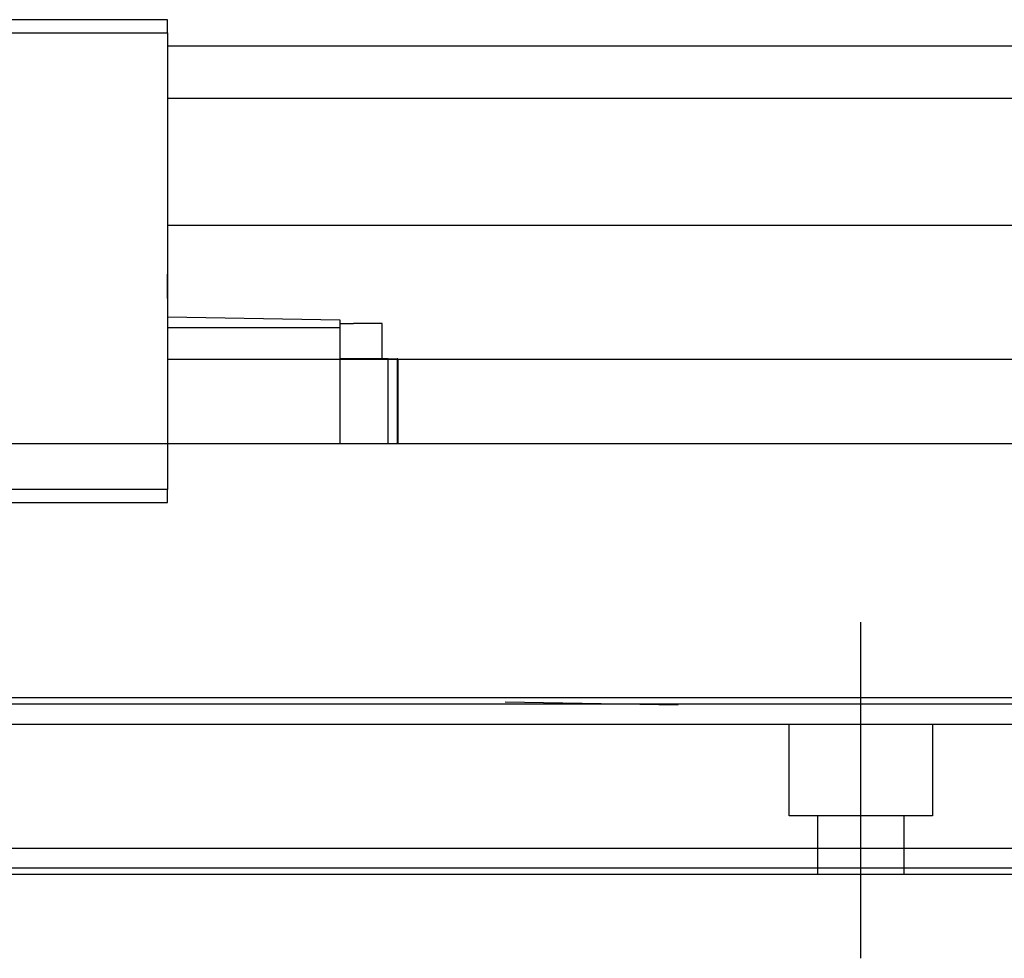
# Model space of a CAD drawing. Header units: millimetres. Extents: x 1805 to 4914, y -1594 to 860.
# Tile 170 of 256: x 2226 to 2302, y -916 to -844. Entities that reach past the tile are written whole.
import ezdxf
from ezdxf.lldxf.tags import DXFTag

# ---------------------------------------------------------------- set-up
doc = ezdxf.new("R2010")
doc.units = ezdxf.units.MM
doc.layers.get('0').update_dxf_attribs({"linetype": 'CONTINUOUS'})
tags = doc.linetypes.add('DASHED', pattern=[25.72, 12.86, -12.86]).pattern_tags.tags
tags[6:7] = [DXFTag(74, 4), DXFTag(75, 0), DXFTag(340, '0'), DXFTag(46, 0.0), DXFTag(50, 0.0), DXFTag(44, 0.0), DXFTag(45, 0.0)]
tags[4:5] = [DXFTag(74, 4), DXFTag(75, 0), DXFTag(340, '0'), DXFTag(46, 0.0), DXFTag(50, 0.0), DXFTag(44, 0.0), DXFTag(45, 0.0)]

msp = doc.modelspace()

# ---------------------------------------------------------------- linework, layer by layer
at = {"linetype": 'Continuous'}
for p, q in [((2237.631, -843.649), (2189.131, -843.649)), ((2237.631, -844.649), (2237.631, -843.649)), ((2189.131, -844.649), (2237.631, -844.649)), ((2237.631, -844.649), (2237.631, -879.649)), ((2237.631, -845.649), (2773.777, -845.649)), ((2237.631, -849.649), (2773.777, -849.649)), ((2773.777, -859.42), (2237.631, -859.42)), ((2237.631, -863.699), (2237.631, -863.149)), ((2237.631, -864.199), (2237.631, -863.699)), ((2237.631, -864.999), (2237.631, -864.199)), ((2250.881, -866.661), (2237.631, -866.43)), ((2250.881, -867.23), (2250.881, -866.661)), ((2250.881, -866.93), (2251.881, -866.93)), ((2254.081, -866.93), (2251.881, -866.93)), ((2254.081, -869.63), (2254.081, -866.93)), ((2237.631, -867.23), (2250.881, -867.23)), ((2250.881, -876.149), (2250.881, -867.23)), ((2237.631, -869.649), (2760.777, -869.649)), ((2254.555, -869.63), (2250.881, -869.63)), ((2254.555, -876.149), (2254.555, -869.63)), ((2254.555, -869.63), (2255.231, -869.63)), ((2255.231, -869.63), (2255.231, -876.149)), ((2255.281, -869.63), (2255.231, -869.63)), ((2255.281, -869.63), (2255.281, -876.149)), ((2239.131, -876.149), (2120.777, -876.149)), ((2760.777, -876.149), (2239.131, -876.149)), ((2237.631, -879.649), (2189.131, -879.649)), ((2237.631, -880.649), (2237.631, -879.649)), ((2189.131, -880.649), (2237.631, -880.649)), ((2760.777, -895.6), (2120.777, -895.6)), ((2760.777, -907.149), (2120.777, -907.149)), ((2760.777, -909.149), (2120.777, -909.149))]:
    msp.add_line(p, q, dxfattribs=at)
at = {"linetype": 'DASHED'}
for p, q in [((2237.631, -863.699), (2237.631, -863.699)), ((2237.631, -864.999), (2237.631, -865.149)), ((2263.527, -895.918), (2276.777, -896.149)), ((2760.777, -897.649), (2120.777, -897.649)), ((2285.277, -904.649), (2285.277, -897.649)), ((2296.277, -897.649), (2296.277, -904.649)), ((2296.277, -904.649), (2285.277, -904.649)), ((2287.477, -909.149), (2287.477, -904.649)), ((2294.077, -904.649), (2294.077, -909.149)), ((2760.777, -908.649), (2120.777, -908.649))]:
    msp.add_line(p, q, dxfattribs=at)
at = {"ltscale": 0.2}
msp.add_line((2290.777, -915.562), (2290.777, -889.812), dxfattribs=at)
at = {"linetype": 'Continuous'}
msp.add_open_spline([(2760.777, -896.1), (2120.777, -896.1)], degree=1, dxfattribs=at)

doc.saveas('drawing.dxf')
